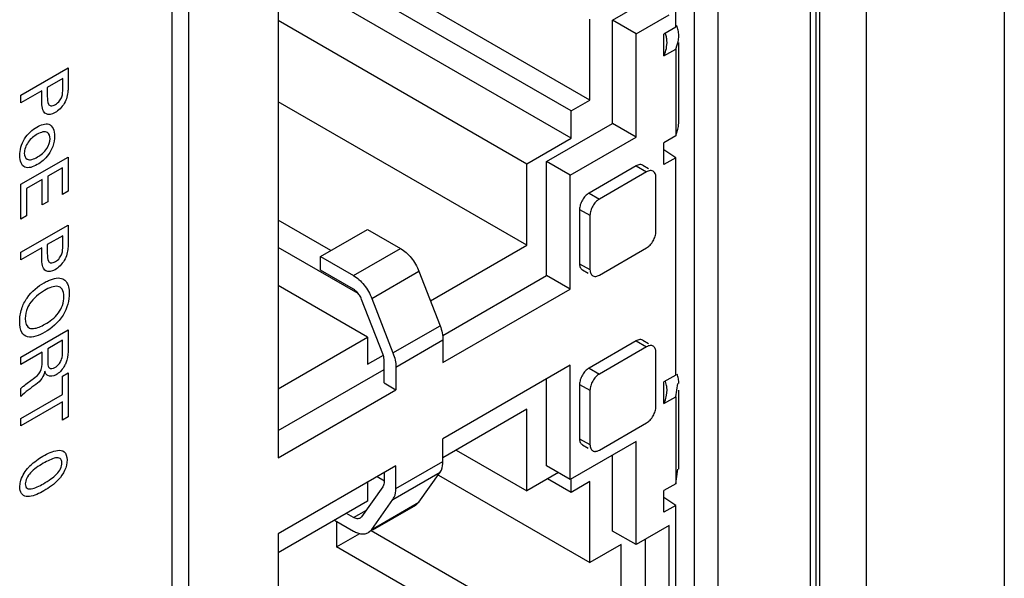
# Model space of a CAD drawing. Header units: inches. Extents: x 0 to 34, y 0 to 22.
# Tile 20 of 63: x 5.528 to 6.267, y 13.879 to 14.298. Entities that reach past the tile are written whole.
import ezdxf

# ---------------------------------------------------------------- set-up
doc = ezdxf.new("R2010")
doc.units = ezdxf.units.IN
doc.header["$LTSCALE"] = 1.87
doc.header["$MEASUREMENT"] = 0
doc.layers.get('0').update_dxf_attribs({"linetype": 'CONTINUOUS'})
doc.layers.add('02___PRT_ALL_AXES', color=7, linetype='CONTINUOUS')

msp = doc.modelspace()

# ---------------------------------------------------------------- linework, layer by layer
at = {"color": 7, "linetype": 'CONTINUOUS'}
for p, q in [((6.26699, 15.1917), (6.26699, 11.68088)), ((6.12117, 15.13658), (6.12117, 11.62576)), ((6.12556, 15.13046), (6.12556, 11.61964)), ((6.12859, 11.61789), (6.12859, 15.12871)), ((6.16351, 11.61814), (6.16351, 15.12896)), ((6.02034, 14.29252), (6.02034, 14.43948)), ((5.65476, 14.42027), (5.65476, 13.38009)), ((5.72194, 14.41824), (5.72194, 13.96918)), ((5.95599, 14.23781), (5.72194, 14.37295)), ((5.94185, 14.22965), (5.72194, 14.35662)), ((5.94185, 14.20924), (5.72194, 14.33621)), ((5.97296, 14.29782), (5.99771, 14.31211)), ((5.99064, 14.28762), (6.01539, 14.30191)), ((5.72194, 14.29783), (5.90862, 14.19005)), ((5.95599, 14.23781), (5.95599, 14.29864)), ((5.99064, 14.28762), (5.97296, 14.29782)), ((5.97296, 14.22026), (5.97296, 14.29782)), ((5.99064, 14.21005), (5.99064, 14.28762)), ((6.02034, 14.29252), (6.0115, 14.28741)), ((6.0115, 14.27108), (6.0115, 14.28741)), ((6.01356, 14.27786), (6.01383, 14.28117)), ((6.02034, 14.27619), (6.02157, 14.27946)), ((6.02267, 14.22186), (6.02267, 14.28117)), ((6.0115, 14.27108), (6.02034, 14.27619)), ((6.02034, 14.27619), (6.02034, 14.21087)), ((5.90862, 14.12881), (5.72194, 14.2366)), ((5.94185, 14.22965), (5.95599, 14.23781)), ((5.94185, 14.20924), (5.94185, 14.22965)), ((5.92346, 14.19168), (5.97296, 14.22026)), ((5.99064, 14.21005), (5.97296, 14.22026)), ((6.02034, 14.21087), (6.02177, 14.21512)), ((5.90862, 14.19005), (5.94185, 14.20924)), ((5.94114, 14.18147), (5.99064, 14.21005)), ((6.02034, 14.21087), (6.0115, 14.20577)), ((6.0115, 14.18944), (6.0115, 14.20577)), ((6.02034, 14.19454), (6.0115, 14.20053)), ((5.90862, 14.12881), (5.90862, 14.19005)), ((5.94114, 14.18147), (5.92346, 14.19168)), ((5.92346, 14.10595), (5.92346, 14.19168)), ((5.99564, 14.18891), (5.99418, 14.18936)), ((6.02034, 14.19454), (6.0115, 14.18944)), ((6.02034, 14.03125), (6.02034, 14.19454)), ((5.99064, 14.18842), (5.95528, 14.168)), ((5.99842, 14.18392), (5.96306, 14.16351)), ((5.99064, 14.18842), (5.99842, 14.18392)), ((5.99564, 14.18891), (5.99988, 14.18646)), ((6.00342, 14.18442), (6.00195, 14.18487)), ((6.00454, 14.18338), (6.00342, 14.18442)), ((5.94114, 14.09574), (5.94114, 14.18147)), ((6.00549, 14.13902), (6.00549, 14.17984)), ((5.95528, 14.168), (5.96306, 14.16351)), ((5.94821, 14.15575), (5.95599, 14.15126)), ((5.94821, 14.15575), (5.94821, 14.11493)), ((5.76154, 14.12473), (5.72194, 14.14759)), ((5.95599, 14.15126), (5.95599, 14.11044)), ((5.75376, 14.12023), (5.78911, 14.14065)), ((5.78911, 14.14065), (5.81386, 14.12636)), ((5.78202, 14.09249), (5.72194, 14.12718)), ((5.77851, 14.10594), (5.81386, 14.12636)), ((5.83625, 14.08703), (5.90862, 14.12881)), ((5.96306, 14.10636), (5.99842, 14.12677)), ((5.75376, 14.12023), (5.77851, 14.10594)), ((5.75376, 14.11003), (5.75376, 14.12023)), ((5.77851, 14.09574), (5.75376, 14.11003)), ((5.79229, 14.0888), (5.82764, 14.10922)), ((5.82764, 14.10922), (5.8435, 14.06833)), ((5.94821, 14.11493), (5.95599, 14.11044)), ((5.95028, 14.11035), (5.95453, 14.1079)), ((5.84545, 14.06091), (5.92346, 14.10595)), ((5.94114, 14.09574), (5.92346, 14.10595)), ((5.95806, 14.10586), (5.95953, 14.10541)), ((5.78911, 14.05981), (5.72194, 14.0986)), ((5.84568, 14.04063), (5.94114, 14.09574)), ((5.80049, 14.04724), (5.78463, 14.08812)), ((5.79229, 14.0888), (5.80815, 14.04792)), ((5.80815, 14.04792), (5.8435, 14.06833)), ((5.72194, 14.02103), (5.78911, 14.05981)), ((5.78911, 14.05981), (5.78911, 14.0394)), ((5.81033, 14.03727), (5.84568, 14.05769)), ((5.84568, 14.05769), (5.84568, 14.04063)), ((5.99064, 14.05696), (5.95528, 14.03655)), ((5.99064, 14.05696), (5.99842, 14.05247)), ((5.99564, 14.05746), (5.99418, 14.05791)), ((5.99564, 14.05746), (5.99988, 14.05501)), ((5.99842, 14.05247), (5.96306, 14.03206)), ((5.78911, 14.0394), (5.80104, 14.04629)), ((5.80103, 14.04559), (5.80049, 14.04724)), ((5.80149, 14.02532), (5.80149, 14.04238)), ((6.00549, 14.00757), (6.00549, 14.04839)), ((5.72194, 13.98959), (5.80149, 14.03552)), ((5.81033, 14.03727), (5.81033, 14.02021)), ((5.94114, 14.03859), (5.84568, 13.98347)), ((5.94114, 13.95286), (5.94114, 14.03859)), ((5.95528, 14.03655), (5.96306, 14.03206)), ((5.92346, 13.96307), (5.92346, 14.02838)), ((6.02034, 14.03125), (6.0115, 14.02614)), ((5.72194, 13.96918), (5.81033, 14.02021)), ((5.80149, 14.02532), (5.81033, 14.02021)), ((5.94821, 14.0243), (5.95599, 14.01981)), ((5.94821, 14.0243), (5.94821, 13.98348)), ((5.95599, 14.01981), (5.95599, 13.97899)), ((6.0115, 14.00981), (6.0115, 14.02614)), ((6.0135, 14.0162), (6.01383, 14.0199)), ((6.02034, 14.01492), (6.02203, 14.02498)), ((6.02267, 13.9606), (6.02267, 14.01988)), ((6.0115, 14.00981), (6.02034, 14.01492)), ((6.02034, 14.01492), (6.02034, 13.9496)), ((5.90862, 14.00552), (5.84568, 13.96919)), ((5.90862, 13.94429), (5.90862, 14.00552)), ((5.96306, 13.97491), (5.99842, 13.99532)), ((5.84568, 13.96641), (5.84568, 13.98347)), ((5.94821, 13.98348), (5.95599, 13.97899)), ((5.99064, 13.98144), (5.94114, 13.95286)), ((5.95028, 13.9789), (5.95453, 13.97645)), ((5.99064, 13.90388), (5.99064, 13.98144)), ((5.85559, 13.97491), (5.90862, 13.94429)), ((5.97296, 13.91408), (5.97296, 13.97123)), ((5.81033, 13.96306), (5.72194, 13.91203)), ((5.81033, 13.946), (5.84568, 13.96641)), ((5.81033, 13.946), (5.81033, 13.96306)), ((5.94114, 13.95286), (5.92346, 13.96307)), ((6.02034, 13.9496), (6.02203, 13.96062)), ((5.80181, 13.95165), (5.79619, 13.9549)), ((5.80149, 13.95796), (5.80149, 13.9511)), ((5.80815, 13.93787), (5.8435, 13.95828)), ((5.82764, 13.93572), (5.8435, 13.95828)), ((5.84224, 13.95609), (5.95599, 13.8904)), ((5.9323, 13.95797), (5.90862, 13.94429)), ((5.94185, 13.94307), (5.92417, 13.95327)), ((5.94185, 13.94307), (5.94185, 13.95286)), ((5.80049, 13.94739), (5.78463, 13.92483)), ((5.78911, 13.95081), (5.78911, 13.93653)), ((5.80104, 13.94843), (5.80049, 13.94739)), ((5.95599, 13.95123), (5.94185, 13.94307)), ((5.95599, 13.8904), (5.95599, 13.95123)), ((6.02034, 13.9496), (6.0115, 13.9445)), ((6.0115, 13.92817), (6.0115, 13.9445)), ((6.02034, 13.93327), (6.0115, 13.93926)), ((5.78911, 13.93653), (5.72194, 13.89774)), ((5.79229, 13.9153), (5.80815, 13.93787)), ((5.79229, 13.9153), (5.82764, 13.93572)), ((5.82511, 13.93337), (5.79267, 13.91464)), ((5.82509, 13.93336), (5.82764, 13.93572)), ((6.02034, 13.93327), (6.0115, 13.92817)), ((6.02034, 13.78631), (6.02034, 13.93327)), ((5.77851, 13.92428), (5.77321, 13.92734)), ((5.77851, 13.92428), (5.78817, 13.92986)), ((5.78463, 13.92483), (5.78406, 13.92419)), ((5.76437, 13.92224), (5.77851, 13.91407)), ((5.76578, 13.92142), (5.76578, 13.90225)), ((6.01539, 13.91817), (5.99064, 13.90388)), ((6.01539, 13.7957), (6.01539, 13.91817)), ((5.72194, 13.91203), (5.72194, 13.46297)), ((5.76578, 13.90225), (5.78321, 13.91232)), ((5.78974, 13.91295), (5.79229, 13.9153)), ((5.79105, 13.91371), (5.78976, 13.91296)), ((5.97933, 13.8059), (5.79183, 13.91416)), ((5.99064, 13.90388), (5.97296, 13.91408)), ((5.95599, 13.79243), (5.76578, 13.90225)), ((5.97933, 13.90388), (5.95599, 13.8904)), ((5.97933, 13.8059), (5.97933, 13.90388)), ((5.99771, 13.8059), (5.99771, 13.90796))]:
    msp.add_line(p, q, dxfattribs=at)
at = {"color": 40, "linetype": 'CONTINUOUS'}
for p, q in [((5.5288, 14.24145), (5.56429, 14.26194)), ((5.56429, 14.26194), (5.56429, 14.2482)), ((5.56031, 14.25397), (5.54871, 14.24727)), ((5.56031, 14.24602), (5.56031, 14.25397)), ((5.54458, 14.24488), (5.5288, 14.23577)), ((5.5288, 14.23577), (5.5288, 14.24145)), ((5.54458, 14.23824), (5.54458, 14.24488)), ((5.54871, 14.24727), (5.54871, 14.24051)), ((5.5288, 14.17455), (5.56429, 14.19504)), ((5.56429, 14.19504), (5.56429, 14.16933)), ((5.56011, 14.18695), (5.54905, 14.18056)), ((5.56011, 14.16691), (5.56011, 14.18695)), ((5.5288, 14.14838), (5.5288, 14.17455)), ((5.54492, 14.17818), (5.53313, 14.17137)), ((5.54492, 14.15911), (5.54492, 14.17818)), ((5.54905, 14.18056), (5.54905, 14.16149)), ((5.53313, 14.17137), (5.53313, 14.15088)), ((5.56429, 14.16933), (5.56011, 14.16691)), ((5.54905, 14.16149), (5.54492, 14.15911)), ((5.53313, 14.15088), (5.5288, 14.14838)), ((5.5288, 14.12346), (5.56429, 14.14395)), ((5.56429, 14.14395), (5.56429, 14.13022)), ((5.56031, 14.13598), (5.54871, 14.12928)), ((5.56031, 14.12803), (5.56031, 14.13598)), ((5.54458, 14.12689), (5.5288, 14.11779)), ((5.5288, 14.11779), (5.5288, 14.12346)), ((5.54458, 14.12026), (5.54458, 14.12689)), ((5.54871, 14.12928), (5.54871, 14.12252)), ((5.5288, 14.04481), (5.56429, 14.0653)), ((5.56429, 14.0653), (5.56429, 14.05066)), ((5.56016, 14.05741), (5.549, 14.05097)), ((5.56016, 14.04845), (5.56016, 14.05741)), ((5.549, 14.05097), (5.549, 14.04201)), ((5.54482, 14.04845), (5.5288, 14.0392)), ((5.5288, 14.0392), (5.5288, 14.04481)), ((5.54482, 14.0413), (5.54482, 14.04845)), ((5.56011, 14.03047), (5.56429, 14.03289)), ((5.56011, 14.01673), (5.56011, 14.03047)), ((5.56429, 14.03289), (5.56429, 13.9998)), ((5.5288, 14.01513), (5.5288, 14.0212)), ((5.5288, 13.99866), (5.56011, 14.01673)), ((5.56011, 14.01112), (5.5288, 13.99304)), ((5.56011, 13.99738), (5.56011, 14.01112)), ((5.5288, 13.99304), (5.5288, 13.99866)), ((5.56429, 13.9998), (5.56011, 13.99738))]:
    msp.add_line(p, q, dxfattribs=at)
at = {"color": 7, "linetype": 'CONTINUOUS'}
for centre, radius, start, end in [((6.00246, 14.28628), 0.02021, 356.09635, 359.97559), ((5.99468, 14.28118), 0.01915, 359.98395, 6.56147), ((5.76873, 14.08192), 0.01707, 21.28438, 32.9325), ((5.99521, 14.01995), 0.01862, 8.02748, 20.12886), ((5.99477, 14.01991), 0.01906, 359.97513, 7.96951), ((5.78179, 13.92674), 0.00342, 299.96856, 311.62973)]:
    msp.add_arc(centre, radius, start, end, dxfattribs=at)
for points, knots in [([(6.02267, 14.28628), (6.02267, 14.2876), (6.0224, 14.29023), (6.02158, 14.29274), (6.02105, 14.29392)], [0, 0, 0, 0, 0.506401, 1, 1, 1, 1]), ([(6.01371, 14.28337), (6.01366, 14.28374), (6.01344, 14.28522), (6.01305, 14.28668), (6.01266, 14.28772)], [0, 0, 0, 0, 0.252846, 1, 1, 1, 1]), ([(6.02157, 14.27946), (6.02171, 14.27993), (6.02222, 14.28171), (6.02253, 14.28355), (6.02262, 14.28491)], [0, 0, 0, 0, 0.263414, 1, 1, 1, 1]), ([(6.0115, 14.27108), (6.01175, 14.27167), (6.01265, 14.27385), (6.01329, 14.27615), (6.01356, 14.27786)], [0, 0, 0, 0, 0.268252, 1, 1, 1, 1]), ([(6.02177, 14.21512), (6.02192, 14.2157), (6.02243, 14.21791), (6.02267, 14.22019), (6.02267, 14.22186)], [0, 0, 0, 0, 0.26222, 1, 1, 1, 1]), ([(5.99418, 14.18936), (5.9939, 14.18939), (5.99266, 14.18936), (5.99147, 14.18889), (5.99064, 14.18842)], [0, 0, 0, 0, 0.225564, 1, 1, 1, 1]), ([(6.00195, 14.18487), (6.00168, 14.1849), (6.00044, 14.18487), (5.99924, 14.1844), (5.99842, 14.18392)], [0, 0, 0, 0, 0.225564, 1, 1, 1, 1]), ([(6.00549, 14.17984), (6.00549, 14.18018), (6.00542, 14.18141), (6.00505, 14.18265), (6.00454, 14.18338)], [0, 0, 0, 0, 0.277739, 1, 1, 1, 1]), ([(5.95528, 14.168), (5.95428, 14.16742), (5.95238, 14.16582), (5.95016, 14.1628), (5.94865, 14.15936), (5.94821, 14.15691), (5.94821, 14.15575)], [0, 0, 0, 0, 0.237024, 0.500006, 0.762985, 1, 1, 1, 1]), ([(5.96306, 14.16351), (5.96206, 14.16293), (5.96016, 14.16133), (5.95794, 14.1583), (5.95643, 14.15486), (5.95599, 14.15242), (5.95599, 14.15126)], [0, 0, 0, 0, 0.237024, 0.500006, 0.762985, 1, 1, 1, 1]), ([(5.99842, 14.12677), (5.99942, 14.12735), (6.00132, 14.12895), (6.00354, 14.13198), (6.00505, 14.13542), (6.00549, 14.13786), (6.00549, 14.13902)], [0, 0, 0, 0, 0.237024, 0.500006, 0.762985, 1, 1, 1, 1]), ([(5.81386, 14.12636), (5.81533, 14.12551), (5.81821, 14.12336), (5.82199, 14.11933), (5.82524, 14.11455), (5.82694, 14.11103), (5.82764, 14.10922)], [0, 0, 0, 0, 0.22788, 0.477539, 0.738901, 1, 1, 1, 1]), ([(5.94821, 14.11493), (5.94821, 14.11443), (5.94829, 14.11347), (5.94868, 14.11214), (5.94933, 14.11106), (5.94995, 14.11054), (5.95028, 14.11035)], [0, 0, 0, 0, 0.288117, 0.548222, 0.782233, 1, 1, 1, 1]), ([(5.95599, 14.11044), (5.95599, 14.10994), (5.95607, 14.10897), (5.95646, 14.10765), (5.95711, 14.10657), (5.95773, 14.10605), (5.95806, 14.10586)], [0, 0, 0, 0, 0.288117, 0.548222, 0.782233, 1, 1, 1, 1]), ([(5.77851, 14.10594), (5.77998, 14.10509), (5.78285, 14.10295), (5.78663, 14.09892), (5.78988, 14.09414), (5.79158, 14.09062), (5.79229, 14.0888)], [0, 0, 0, 0, 0.22788, 0.477539, 0.738901, 1, 1, 1, 1]), ([(5.95953, 14.10541), (5.9598, 14.10539), (5.96104, 14.10541), (5.96224, 14.10588), (5.96306, 14.10636)], [0, 0, 0, 0, 0.225564, 1, 1, 1, 1]), ([(5.78305, 14.0912), (5.78244, 14.09215), (5.78109, 14.09385), (5.77939, 14.09523), (5.77851, 14.09574)], [0, 0, 0, 0, 0.525216, 1, 1, 1, 1]), ([(5.8435, 14.06833), (5.84419, 14.06656), (5.84525, 14.06306), (5.84568, 14.05942), (5.84568, 14.05769)], [0, 0, 0, 0, 0.522619, 1, 1, 1, 1]), ([(5.99418, 14.05791), (5.9939, 14.05794), (5.99266, 14.05791), (5.99147, 14.05744), (5.99064, 14.05696)], [0, 0, 0, 0, 0.225564, 1, 1, 1, 1]), ([(6.00342, 14.05297), (6.00309, 14.05316), (6.00233, 14.05344), (6.00107, 14.05346), (5.99973, 14.05314), (5.99885, 14.05273), (5.99842, 14.05247)], [0, 0, 0, 0, 0.217762, 0.45177, 0.711877, 1, 1, 1, 1]), ([(6.00549, 14.04839), (6.00549, 14.04889), (6.00541, 14.04986), (6.00502, 14.05118), (6.00437, 14.05226), (6.00375, 14.05278), (6.00342, 14.05297)], [0, 0, 0, 0, 0.288117, 0.548222, 0.782233, 1, 1, 1, 1]), ([(5.80149, 14.04238), (5.80149, 14.04263), (5.80145, 14.04372), (5.80125, 14.04479), (5.80103, 14.04559)], [0, 0, 0, 0, 0.236593, 1, 1, 1, 1]), ([(5.80815, 14.04792), (5.80884, 14.04615), (5.8099, 14.04265), (5.81033, 14.03901), (5.81033, 14.03727)], [0, 0, 0, 0, 0.522619, 1, 1, 1, 1]), ([(5.95528, 14.03655), (5.95428, 14.03597), (5.95238, 14.03437), (5.95016, 14.03134), (5.94865, 14.0279), (5.94821, 14.02546), (5.94821, 14.0243)], [0, 0, 0, 0, 0.237024, 0.500006, 0.762985, 1, 1, 1, 1]), ([(5.96306, 14.03206), (5.96206, 14.03148), (5.96016, 14.02988), (5.95794, 14.02685), (5.95643, 14.02341), (5.95599, 14.02097), (5.95599, 14.01981)], [0, 0, 0, 0, 0.237024, 0.500006, 0.762985, 1, 1, 1, 1]), ([(6.02267, 14.025), (6.02267, 14.02619), (6.02246, 14.02854), (6.02179, 14.03081), (6.02137, 14.03189)], [0, 0, 0, 0, 0.506744, 1, 1, 1, 1]), ([(6.0115, 14.00981), (6.01174, 14.01036), (6.01259, 14.01243), (6.01321, 14.01459), (6.0135, 14.0162)], [0, 0, 0, 0, 0.267226, 1, 1, 1, 1]), ([(5.99842, 13.99532), (5.99942, 13.9959), (6.00132, 13.9975), (6.00354, 14.00053), (6.00505, 14.00397), (6.00549, 14.00641), (6.00549, 14.00757)], [0, 0, 0, 0, 0.237024, 0.500006, 0.762985, 1, 1, 1, 1]), ([(5.94821, 13.98348), (5.94821, 13.98298), (5.94829, 13.98201), (5.94868, 13.98069), (5.94933, 13.97961), (5.94995, 13.97909), (5.95028, 13.9789)], [0, 0, 0, 0, 0.288117, 0.548222, 0.782233, 1, 1, 1, 1]), ([(5.95599, 13.97899), (5.95599, 13.97848), (5.95607, 13.97752), (5.95646, 13.9762), (5.95711, 13.97512), (5.95773, 13.9746), (5.95806, 13.97441)], [0, 0, 0, 0, 0.288117, 0.548222, 0.782233, 1, 1, 1, 1]), ([(5.95806, 13.97441), (5.95835, 13.97424), (5.95899, 13.97399), (5.95968, 13.97393), (5.96003, 13.97395)], [0, 0, 0, 0, 0.485955, 1, 1, 1, 1]), ([(5.96003, 13.97395), (5.96028, 13.97395), (5.96134, 13.97408), (5.96235, 13.9745), (5.96306, 13.97491)], [0, 0, 0, 0, 0.229124, 1, 1, 1, 1]), ([(5.8435, 13.95828), (5.84387, 13.9588), (5.84526, 13.96129), (5.84568, 13.96422), (5.84568, 13.96641)], [0, 0, 0, 0, 0.224523, 1, 1, 1, 1]), ([(5.80149, 13.9511), (5.80149, 13.95086), (5.80146, 13.94995), (5.80128, 13.94905), (5.80104, 13.94843)], [0, 0, 0, 0, 0.2689, 1, 1, 1, 1]), ([(5.80815, 13.93787), (5.80851, 13.93839), (5.8099, 13.94088), (5.81033, 13.9438), (5.81033, 13.946)], [0, 0, 0, 0, 0.224523, 1, 1, 1, 1]), ([(5.7835, 13.92378), (5.78317, 13.92359), (5.78241, 13.92332), (5.78115, 13.92329), (5.77982, 13.92361), (5.77895, 13.92403), (5.77851, 13.92428)], [0, 0, 0, 0, 0.217874, 0.451027, 0.710707, 1, 1, 1, 1]), ([(5.77851, 13.91407), (5.77949, 13.91351), (5.78145, 13.91257), (5.78446, 13.91184), (5.78729, 13.91191), (5.789, 13.91252), (5.78974, 13.91295)], [0, 0, 0, 0, 0.289293, 0.548973, 0.782126, 1, 1, 1, 1])]:
    msp.add_open_spline(points, degree=3, knots=knots, dxfattribs=at)
at = {"color": 40, "linetype": 'CONTINUOUS'}
for points, knots in [([(5.55475, 14.23452), (5.55585, 14.23516), (5.55792, 14.23671), (5.56029, 14.24134), (5.56031, 14.24425), (5.56031, 14.24602)], [0, 0, 0, 0, 0.317523, 0.557307, 1, 1, 1, 1]), ([(5.56429, 14.2482), (5.56429, 14.24705), (5.56432, 14.24318), (5.56321, 14.23829), (5.56144, 14.23538)], [0, 0, 0, 0, 0.293037, 1, 1, 1, 1]), ([(5.54763, 14.22763), (5.54715, 14.2279), (5.54472, 14.22992), (5.54458, 14.23466), (5.54458, 14.23824)], [0, 0, 0, 0, 0.177521, 1, 1, 1, 1]), ([(5.54871, 14.24051), (5.54871, 14.23844), (5.54876, 14.23515), (5.55137, 14.23299), (5.55359, 14.23385), (5.55475, 14.23452)], [0, 0, 0, 0, 0.463698, 0.699665, 1, 1, 1, 1]), ([(5.54084, 14.21756), (5.54394, 14.21935), (5.55127, 14.2219), (5.55412, 14.21492), (5.55412, 14.21076)], [0, 0, 0, 0, 0.462549, 1, 1, 1, 1]), ([(5.52797, 14.19611), (5.52797, 14.19991), (5.53048, 14.20961), (5.53763, 14.21571), (5.54084, 14.21756)], [0, 0, 0, 0, 0.50595, 1, 1, 1, 1]), ([(5.54114, 14.21217), (5.53881, 14.21083), (5.53395, 14.20733), (5.53141, 14.20045), (5.53141, 14.19798)], [0, 0, 0, 0, 0.52138, 1, 1, 1, 1]), ([(5.55072, 14.2088), (5.55072, 14.21084), (5.54898, 14.21532), (5.54386, 14.21374), (5.54114, 14.21217)], [0, 0, 0, 0, 0.394239, 1, 1, 1, 1]), ([(5.55412, 14.21076), (5.55412, 14.20837), (5.5535, 14.20357), (5.54893, 14.19498), (5.54409, 14.19101), (5.54119, 14.18933)], [0, 0, 0, 0, 0.312535, 0.560206, 1, 1, 1, 1]), ([(5.54134, 14.19509), (5.54376, 14.19649), (5.54862, 14.20005), (5.55072, 14.20659), (5.55072, 14.2088)], [0, 0, 0, 0, 0.559004, 1, 1, 1, 1]), ([(5.53141, 14.19798), (5.53141, 14.19587), (5.53349, 14.19157), (5.53863, 14.19353), (5.54134, 14.19509)], [0, 0, 0, 0, 0.403642, 1, 1, 1, 1]), ([(5.54119, 14.18933), (5.53791, 14.18744), (5.53062, 14.1853), (5.52797, 14.1922), (5.52797, 14.19611)], [0, 0, 0, 0, 0.491157, 1, 1, 1, 1]), ([(5.56429, 14.13022), (5.56429, 14.12907), (5.56432, 14.1252), (5.56321, 14.1203), (5.56144, 14.11739)], [0, 0, 0, 0, 0.293046, 1, 1, 1, 1]), ([(5.55475, 14.11654), (5.55585, 14.11718), (5.55792, 14.11872), (5.56029, 14.12335), (5.56031, 14.12626), (5.56031, 14.12803)], [0, 0, 0, 0, 0.317632, 0.557404, 1, 1, 1, 1]), ([(5.54763, 14.10964), (5.54715, 14.10991), (5.54472, 14.11193), (5.54458, 14.11667), (5.54458, 14.12026)], [0, 0, 0, 0, 0.177521, 1, 1, 1, 1]), ([(5.54871, 14.12252), (5.54871, 14.12045), (5.54876, 14.11716), (5.55137, 14.11501), (5.55359, 14.11587), (5.55475, 14.11654)], [0, 0, 0, 0, 0.463644, 0.69958, 1, 1, 1, 1]), ([(5.52797, 14.07148), (5.52797, 14.07446), (5.52867, 14.08048), (5.53471, 14.09251), (5.54187, 14.09801), (5.5463, 14.10056)], [0, 0, 0, 0, 0.282819, 0.515299, 1, 1, 1, 1]), ([(5.5463, 14.10056), (5.54741, 14.1012), (5.55238, 14.10383), (5.5576, 14.10488), (5.56046, 14.10346)], [0, 0, 0, 0, 0.221556, 1, 1, 1, 1]), ([(5.56046, 14.10346), (5.56139, 14.103), (5.56419, 14.10072), (5.56522, 14.09608), (5.56522, 14.09254)], [0, 0, 0, 0, 0.2929, 1, 1, 1, 1]), ([(5.56109, 14.09009), (5.56109, 14.09228), (5.56049, 14.09614), (5.5554, 14.09917), (5.55001, 14.09675), (5.5466, 14.09478)], [0, 0, 0, 0, 0.275303, 0.505761, 1, 1, 1, 1]), ([(5.56522, 14.09254), (5.56522, 14.08769), (5.56182, 14.07432), (5.55167, 14.06621), (5.54689, 14.06345)], [0, 0, 0, 0, 0.467331, 1, 1, 1, 1]), ([(5.54694, 14.06949), (5.55039, 14.07149), (5.5558, 14.07522), (5.56057, 14.08391), (5.56109, 14.08808), (5.56109, 14.09009)], [0, 0, 0, 0, 0.517334, 0.739786, 1, 1, 1, 1]), ([(5.53539, 14.08467), (5.53479, 14.08377), (5.53278, 14.08012), (5.53214, 14.07618), (5.53214, 14.07372)], [0, 0, 0, 0, 0.264068, 1, 1, 1, 1]), ([(5.54689, 14.06345), (5.5424, 14.06086), (5.53515, 14.05808), (5.52875, 14.06297), (5.52797, 14.06838), (5.52797, 14.07148)], [0, 0, 0, 0, 0.478033, 0.713558, 1, 1, 1, 1]), ([(5.53539, 14.06651), (5.53627, 14.06618), (5.53987, 14.06598), (5.54403, 14.06781), (5.54694, 14.06949)], [0, 0, 0, 0, 0.282029, 1, 1, 1, 1]), ([(5.56429, 14.05066), (5.56429, 14.05002), (5.56427, 14.04681), (5.56382, 14.04314), (5.56262, 14.04027)], [0, 0, 0, 0, 0.200192, 1, 1, 1, 1]), ([(5.549, 14.04201), (5.549, 14.04171), (5.54904, 14.03992), (5.54912, 14.038), (5.54979, 14.03707)], [0, 0, 0, 0, 0.162605, 1, 1, 1, 1]), ([(5.55441, 14.03696), (5.55555, 14.03762), (5.55769, 14.03928), (5.56003, 14.0439), (5.56016, 14.04678), (5.56016, 14.04845)], [0, 0, 0, 0, 0.33034, 0.581853, 1, 1, 1, 1]), ([(5.53819, 14.0285), (5.54004, 14.02981), (5.54465, 14.03338), (5.54482, 14.03897), (5.54482, 14.0413)], [0, 0, 0, 0, 0.479558, 1, 1, 1, 1]), ([(5.54679, 14.03431), (5.54643, 14.03249), (5.54503, 14.02804), (5.54162, 14.0253), (5.53996, 14.02413)], [0, 0, 0, 0, 0.463373, 1, 1, 1, 1]), ([(5.5491, 14.03082), (5.54875, 14.03103), (5.5477, 14.03184), (5.54708, 14.03325), (5.54679, 14.03431)], [0, 0, 0, 0, 0.310597, 1, 1, 1, 1]), ([(5.54979, 14.03707), (5.54993, 14.03688), (5.55095, 14.03579), (5.55291, 14.03609), (5.55441, 14.03696)], [0, 0, 0, 0, 0.153668, 1, 1, 1, 1]), ([(5.56262, 14.04027), (5.56222, 14.03931), (5.56044, 14.03573), (5.55746, 14.03275), (5.55539, 14.03156)], [0, 0, 0, 0, 0.266383, 1, 1, 1, 1]), ([(5.5288, 14.0212), (5.52948, 14.02186), (5.53258, 14.02449), (5.53575, 14.02673), (5.53819, 14.0285)], [0, 0, 0, 0, 0.225467, 1, 1, 1, 1]), ([(5.54542, 13.97027), (5.5491, 13.9724), (5.55493, 13.97526), (5.56214, 13.97455), (5.5635, 13.97012), (5.5635, 13.96755)], [0, 0, 0, 0, 0.464289, 0.719421, 1, 1, 1, 1]), ([(5.53376, 13.96099), (5.53439, 13.96171), (5.53805, 13.96564), (5.54214, 13.96838), (5.54542, 13.97027)], [0, 0, 0, 0, 0.175079, 1, 1, 1, 1]), ([(5.55957, 13.96522), (5.55957, 13.96668), (5.55859, 13.96924), (5.55472, 13.9692), (5.55037, 13.96756), (5.54724, 13.96588), (5.54566, 13.96496)], [0, 0, 0, 0, 0.222541, 0.452509, 0.721558, 1, 1, 1, 1]), ([(5.5635, 13.96755), (5.5635, 13.96511), (5.56243, 13.9596), (5.55575, 13.95042), (5.54994, 13.94655), (5.5462, 13.94439)], [0, 0, 0, 0, 0.273522, 0.516366, 1, 1, 1, 1]), ([(5.52812, 13.94723), (5.52812, 13.94844), (5.52859, 13.953), (5.5314, 13.95828), (5.53376, 13.96099)], [0, 0, 0, 0, 0.284942, 1, 1, 1, 1]), ([(5.54566, 13.96496), (5.54389, 13.96394), (5.54064, 13.9619), (5.53631, 13.95837), (5.53292, 13.95403), (5.53219, 13.95082), (5.53219, 13.94952)], [0, 0, 0, 0, 0.3197, 0.585142, 0.796469, 1, 1, 1, 1]), ([(5.54576, 13.94964), (5.54763, 13.95072), (5.55101, 13.95282), (5.55546, 13.95639), (5.55888, 13.96075), (5.55957, 13.96393), (5.55957, 13.96522)], [0, 0, 0, 0, 0.330999, 0.596014, 0.801534, 1, 1, 1, 1]), ([(5.53072, 13.9409), (5.53019, 13.94124), (5.52872, 13.9427), (5.52812, 13.94528), (5.52812, 13.94723)], [0, 0, 0, 0, 0.312325, 1, 1, 1, 1]), ([(5.53219, 13.94952), (5.53219, 13.94811), (5.53314, 13.94563), (5.53831, 13.94557), (5.54271, 13.94788), (5.54576, 13.94964)], [0, 0, 0, 0, 0.220768, 0.450278, 1, 1, 1, 1]), ([(5.5462, 13.94439), (5.5444, 13.94335), (5.539, 13.94044), (5.53323, 13.93926), (5.53072, 13.9409)], [0, 0, 0, 0, 0.330276, 1, 1, 1, 1])]:
    msp.add_open_spline(points, degree=3, knots=knots, dxfattribs=at)
for points in [[(5.56144, 14.23538), (5.55968, 14.23239), (5.55701, 14.22981), (5.55456, 14.2284)], [(5.55456, 14.2284), (5.55207, 14.22696), (5.54939, 14.22661), (5.54763, 14.22763)], [(5.56144, 14.11739), (5.55968, 14.1144), (5.55701, 14.11183), (5.55456, 14.11041)], [(5.55456, 14.11041), (5.55207, 14.10897), (5.54939, 14.10862), (5.54763, 14.10964)], [(5.5466, 14.09478), (5.54272, 14.09254), (5.53841, 14.08923), (5.53539, 14.08467)], [(5.53214, 14.07372), (5.53214, 14.07045), (5.53321, 14.06736), (5.53539, 14.06651)], [(5.55539, 14.03156), (5.55313, 14.03026), (5.5507, 14.0299), (5.5491, 14.03082)], [(5.53996, 14.02413), (5.53619, 14.02144), (5.53238, 14.01865), (5.5288, 14.01513)]]:
    msp.add_open_spline(points, degree=3, dxfattribs=at)
at = {"layer": '02___PRT_ALL_AXES', "color": 7, "linetype": 'CONTINUOUS'}
for p, q in [((6.03448, 13.66139), (6.03448, 14.6632)), ((6.05216, 13.65118), (6.05216, 14.66524)), ((5.64204, 14.42844), (5.64204, 13.41438))]:
    msp.add_line(p, q, dxfattribs=at)

doc.saveas('drawing.dxf')
